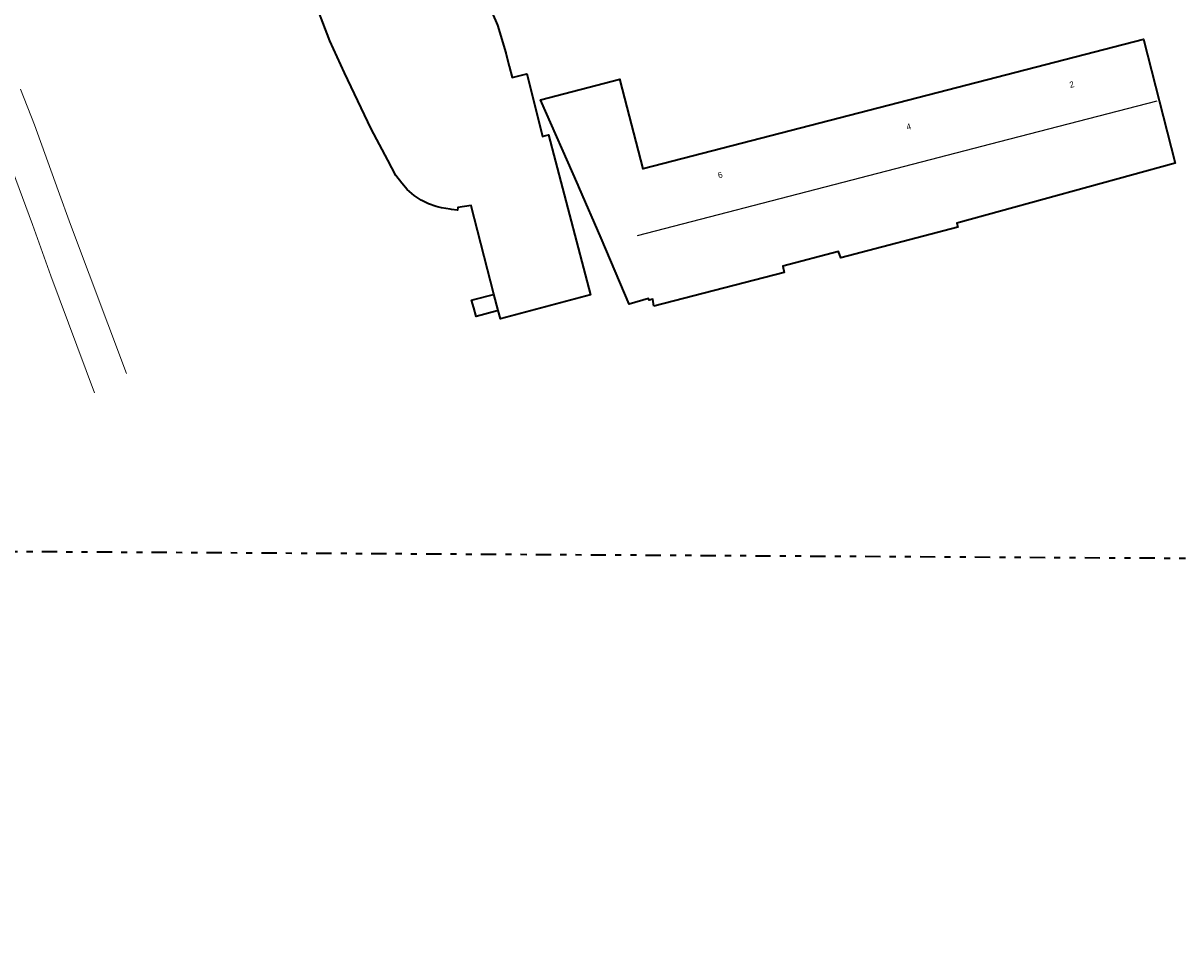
# Model space of a CAD drawing. Header units: metres. Extents: x 169249 to 194689, y 406250 to 412203.
# Tile 13 of 26: x 172716 to 172905, y 406250 to 406401. Entities that reach past the tile are written whole.
import ezdxf
from ezdxf.enums import TextEntityAlignment as Align

# ---------------------------------------------------------------- set-up
doc = ezdxf.new("R2010")
doc.units = ezdxf.units.M
doc.linetypes.add('AL-TEKENBLADGRENS', pattern=[11.5, 2.5, -1.5, 1, -1.5, 1, -1.5, 2.5])
doc.layers.add('B-WE-KG-KADASTRAAL_NOK-G', color=7, linetype='Continuous')
doc.layers.add('Label_Nummeraanduidingreeks', color=7, linetype='Continuous')
for name, color, linetype, lineweight in [('B-WE-OG-TOPOGRAFIE_BEBOUWING-G', 1, 'Continuous', 35), ('B-WE-OG-TOPOGRAFIE_WEG_VERHARD-G', 252, 'Continuous', 18), ('X-XX-AL-TEKENBLADGRENS-G', 7, 'AL-TEKENBLADGRENS', 35)]:
    doc.layers.add(name, color=color, linetype=linetype, lineweight=lineweight)

msp = doc.modelspace()

# ---------------------------------------------------------------- linework, layer by layer
at = {"layer": 'B-WE-KG-KADASTRAAL_NOK-G'}
msp.add_polyline3d([(172901.46, 406387.78, 24.86), (172875.7, 406381.11, 24.87), (172849.97, 406374.44, 24.88), (172816.29, 406365.72, 24.89)], dxfattribs=at)
at = {"layer": 'B-WE-OG-TOPOGRAFIE_BEBOUWING-G'}
for points in [[(172790.93, 406406.01, 23.61), (172793.38, 406400.28, 23.39), (172794.73, 406395.75, 23.24), (172794.76, 406395.66, 23.23), (172795.3, 406393.56, 23.16), (172795.77, 406391.7, 21.07), (172798.18, 406392.29, 21.09), (172798.99, 406389.05, 21.31), (172800.74, 406382.01, 21.8), (172800.83, 406382.03, 21.78), (172801.72, 406382.27, 21.56), (172808.63, 406356.01, 21.37), (172793.84, 406352.09, 21.43), (172793.49, 406353.44, 21.49), (172792.79, 406356.15, 21.61), (172789.04, 406370.63, 22.26), (172789.03, 406370.69, 22.26), (172786.84, 406370.33, 22.59), (172786.82, 406369.92, 22.59), (172786.82, 406369.92, 22.59), (172786.73, 406369.93, 22.59), (172785.8, 406370.04, 22.59), (172785.58, 406370.07, 22.59), (172784.2, 406370.29, 22.55), (172783.32, 406370.51, 22.56), (172782.04, 406370.95, 22.58), (172780.85, 406371.56, 22.6), (172779.69, 406372.33, 22.61), (172778.53, 406373.32, 22.65), (172777.66, 406374.36, 22.66), (172776.7, 406375.62, 22.68), (172775.37, 406378.12, 22.79), (172772.66, 406383.27, 23.02), (172768.27, 406392.45, 23.4), (172765.89, 406397.68, 23.57), (172762.85, 406405.65, 23.8)], [(172819.02, 406354.19, 20.3), (172818.83, 406355.33, 20.72), (172818.24, 406355.18, 20.75), (172818.14, 406355.42, 20.67), (172814.96, 406354.51, 20.74), (172810.34, 406365.3, 21.63), (172806.72, 406373.77, 22.33), (172806.62, 406374, 22.35), (172800.41, 406388.01, 22.39), (172813.4, 406391.38, 22.39), (172813.45, 406391.22, 22.39), (172817.2, 406376.72, 22.29), (172817.27, 406376.73, 22.29), (172899.28, 406397.97, 20.87), (172904.48, 406377.61, 20.73), (172868.68, 406367.76, 20.54), (172868.85, 406367.13, 20.36), (172849.66, 406362.09, 20.36), (172849.3, 406363.11, 20.61), (172840.15, 406360.75, 20.63), (172840.37, 406359.68, 20.29), (172819.02, 406354.19, 20.3)], [(172793.34, 406353.38, 20.12), (172789.85, 406352.47, 20.12), (172789.85, 406352.48, 20.12), (172789.46, 406353.88, 20.12), (172789.11, 406355.18, 20.12), (172789.47, 406355.27, 20.12), (172792.69, 406356.06, 20.12)]]:
    msp.add_polyline3d(points, dxfattribs=at)
at = {"layer": 'B-WE-OG-TOPOGRAFIE_WEG_VERHARD-G'}
for points in [[(172690.97, 406392.89, 17.32), (172692.57, 406393.72, 17.31), (172697.82, 406396.44, 17.26), (172699.09, 406397.1, 17.25), (172700.96, 406397.61, 17.24), (172701.11, 406397.65, 17.24), (172702.37, 406397.66, 17.23), (172702.92, 406397.48, 17.23), (172703.83, 406397.18, 17.24), (172703.96, 406397.14, 17.24), (172704.03, 406397.09, 17.24), (172705.19, 406396.32, 17.25), (172705.72, 406395.93, 17.24), (172706.63, 406395.27, 17.24), (172706.75, 406395.18, 17.24), (172713.27, 406377.91, 17.23), (172717.13, 406367.54, 17.1), (172720.13, 406359.13, 17.06), (172727.3, 406339.96, 16.99)], [(172732.55, 406343.1, 16.98), (172723.35, 406367.57, 17.07), (172721.34, 406373.13, 17.12), (172717.45, 406383.92, 17.21), (172715.13, 406389.76, 17.24)]]:
    msp.add_polyline3d(points, dxfattribs=at)
at = {"layer": 'X-XX-AL-TEKENBLADGRENS-G'}
msp.add_polyline3d([(172008.52, 406498.94, 0), (172285.68, 406442.73, 0), (172349.92, 406401.89, 0), (172415.92, 406407.57, 0), (172655.66, 406314.28, 0), (173008.18, 406312.24, 0), (173085.94, 406288.71, 0), (173173.02, 406334.93, 0), (173800.08, 406442.48, 0), (173862.22, 406409.53, 0), (173973.85, 406434.4, 0), (174008.96, 406476.81, 0), (174282.29, 406508.84, 0), (174371.63, 406500.36, 0), (174741.18, 406371.98, 0), (175233.18, 406250.22, 0), (175476.52, 406256.32, 0), (176494.22, 406305.5, 0)], dxfattribs=at)

# ---------------------------------------------------------------- texts
at = {"layer": 'Label_Nummeraanduidingreeks', "color": 7, "lineweight": 18}
for s, rotation, p in [('2', 14.5, (172887.53, 406390.54)), ('4', 14.5, (172860.79, 406383.62)), ('6', 14.6, (172829.88, 406375.7))]:
    msp.add_text(s, height=1, rotation=rotation, dxfattribs=at).set_placement(p, align=Align.MIDDLE)

doc.saveas('drawing.dxf')
